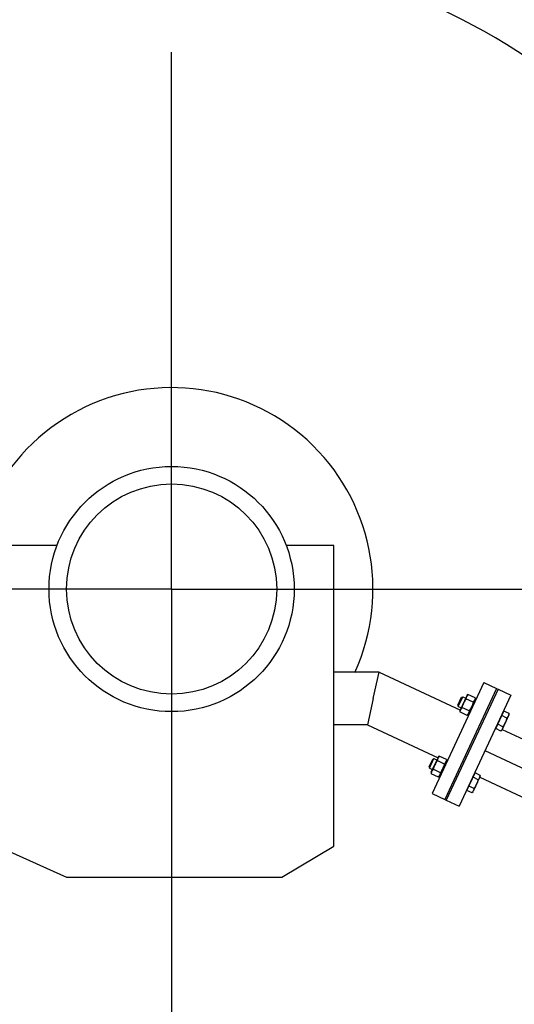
# Model space of a CAD drawing. Header units: millimetres. Extents: x 0 to 1189, y 0 to 841.
# Tile 95 of 172: x 180 to 203, y 587 to 632. Entities that reach past the tile are written whole.
import ezdxf

# ---------------------------------------------------------------- set-up
doc = ezdxf.new("R2010")
doc.units = ezdxf.units.MM
doc.header["$LTSCALE"] = 65.395
doc.linetypes.add('CENTER', pattern=[0.6, 0.375, -0.075, 0.075, -0.075])
for name, color, linetype in [('1907_734000_04_SIMPLE1_C_ABL1101', 7, 'CONTINUOUS'), ('1907_734000_04_SIMPLE1_T1_C_PBL1102', 7, 'CONTINUOUS'), ('1947_111100_12_SIMPLE1_T1_X_PBL1100', 7, 'CONTINUOUS'), ('1947_111100_12_SIMPLE1_X_ABL1099', 7, 'CONTINUOUS'), ('32007_040000_TLKGS_KS_V_ABL1060', 7, 'CONTINUOUS'), ('32007_041000_TLKGS_KS_V_ABL1061', 7, 'CONTINUOUS'), ('32007_153200_13_ABL1032', 7, 'CONTINUOUS'), ('32007_153200_13_T1_PBL1132', 7, 'CONTINUOUS'), ('32007_153200_13_T2_PBL1129', 7, 'CONTINUOUS'), ('32087_000000_TLKGS_MARKETING_ABL973', 7, 'CONTINUOUS'), ('32087_030000_TLKGS_V_ABL974', 7, 'CONTINUOUS'), ('32087_100000_TLKGS_V_ABL975', 7, 'CONTINUOUS'), ('32087_111000_01_SIMPLE1_X_ABL1098', 7, 'CONTINUOUS'), ('8M32E_GENSET_GENERATOR_ABL1034', 7, 'CONTINUOUS'), ('8M32E_GENSET_GENERATOR_T1_PBL1035', 7, 'CONTINUOUS'), ('8M32E_GENSET_VERROHRUNG_ABL951', 7, 'CONTINUOUS'), ('BOGEN-S-2D-90-76_1X2_9_PBL1128', 7, 'CONTINUOUS'), ('D2616-2-K-76_1-2_9-60_3-2_9_PBL1125', 7, 'CONTINUOUS'), ('D931_1-M12X50_PBL1130', 7, 'CONTINUOUS'), ('D931_1-M12X50_PBL1133', 7, 'CONTINUOUS'), ('D934-M12_PBL1131', 7, 'CONTINUOUS'), ('D934-M12_PBL1134', 7, 'CONTINUOUS'), ('E1514-FF-DN50-PN6X2_PBL1126', 7, 'CONTINUOUS'), ('EN1092-1-01A-DN50-PN6_PBL1127', 7, 'CONTINUOUS'), ('EN1092-1-01A-DN65_PN16-77_5_PBL1033', 7, 'CONTINUOUS'), ('rechts_4_VBL948', 7, 'CONTINUOUS')]:
    doc.layers.add(name, color=color, linetype=linetype)

# ---------------------------------------------------------------- blocks, each defined once
blk = doc.blocks.new('EN1092-1-01A-DN65_PN16-77_5_PBL1033', base_point=(206.805, 575.281))
at = {"layer": 'EN1092-1-01A-DN65_PN16-77_5_PBL1033', "color": 7, "linetype": 'Continuous'}
for p, q in [((203.105, 575.681), (210.505, 575.681)), ((203.105, 574.881), (203.105, 575.681)), ((210.505, 574.881), (210.505, 575.681)), ((203.105, 574.881), (210.505, 574.881))]:
    blk.add_line(p, q, dxfattribs=at)
blk = doc.blocks.new('D2616-2-K-76_1-2_9-60_3-2_9_PBL1125', base_point=(207.301, 595.374))
at = {"layer": 'D2616-2-K-76_1-2_9-60_3-2_9_PBL1125', "color": 7, "linetype": 'Continuous'}
for p, q in [((205.093, 595.185), (206.112, 597.371)), ((206.112, 597.371), (206.352, 597.259)), ((206.528, 597.193), (208.288, 596.688)), ((208.465, 596.622), (209.508, 596.136)), ((208.222, 593.377), (209.508, 596.136)), ((205.093, 595.185), (205.332, 595.073)), ((205.496, 594.98), (207.014, 593.956)), ((207.178, 593.864), (208.199, 593.388))]:
    blk.add_line(p, q, dxfattribs=at)
for centre, start, end in [((206.859, 598.347), 245, 254), ((207.958, 595.535), 65, 74), ((204.825, 593.986), 56, 65), ((207.685, 594.951), 236, 245)]:
    blk.add_arc(centre, 1.2, start, end, dxfattribs=at)
blk = doc.blocks.new('EN1092-1-01A-DN50-PN6_PBL1127', base_point=(201.229, 598.317))
at = {"layer": 'EN1092-1-01A-DN50-PN6_PBL1127', "color": 7, "linetype": 'Continuous'}
for p, q in [((202.123, 600.99), (199.756, 595.915)), ((202.123, 600.99), (202.703, 600.72)), ((202.703, 600.72), (200.336, 595.644)), ((199.756, 595.915), (200.336, 595.644))]:
    blk.add_line(p, q, dxfattribs=at)
blk = doc.blocks.new('BOGEN-S-2D-90-76_1X2_9_PBL1128', base_point=(209.82, 593.461))
at = {"layer": 'BOGEN-S-2D-90-76_1X2_9_PBL1128', "color": 7, "linetype": 'Continuous'}
for p, q in [((209.485, 596.147), (208.199, 593.388)), ((211.441, 590.775), (208.682, 592.061))]:
    blk.add_line(p, q, dxfattribs=at)
for radius, start, end in [(4.042, 334.9999, 64.6438), (0.998, 334.9998, 65.0002)]:
    blk.add_arc((207.777, 592.483), radius, start, end, dxfattribs=at)
blk = doc.blocks.new('32007_153200_13_T2_PBL1129', base_point=(208.362, 583.871))
at = {"layer": '32007_153200_13_T2_PBL1129', "color": 7, "linetype": 'Continuous'}
for p, q in [((208.682, 592.061), (205.995, 586.301)), ((211.441, 590.775), (208.682, 592.061)), ((211.441, 590.775), (208.754, 585.014)), ((205.283, 583.088), (205.283, 576.068)), ((208.327, 583.088), (208.327, 576.068)), ((205.283, 575.713), (205.283, 575.681)), ((208.327, 575.713), (208.327, 575.681))]:
    blk.add_line(p, q, dxfattribs=at)
at = {"layer": '32007_153200_13_T2_PBL1129', "color": 2, "linetype": 'CENTER'}
for p, q in [((210.061, 591.418), (207.375, 585.657)), ((206.805, 583.088), (206.805, 575.681))]:
    blk.add_line(p, q, dxfattribs=at)
at = {"layer": '32007_153200_13_T2_PBL1129', "color": 7, "linetype": 'Continuous'}
for radius in [7.602, 4.558]:
    blk.add_arc((212.885, 583.088), radius, 155, 180, dxfattribs=at)
at = {"layer": '32007_153200_13_T2_PBL1129', "color": 2, "linetype": 'CENTER'}
blk.add_arc((212.885, 583.088), 6.08, 155, 180, dxfattribs=at)
blk = doc.blocks.new('32007_153200_13_T1_PBL1132', base_point=(203.561, 597.23))
at = {"layer": '32007_153200_13_T1_PBL1132', "color": 7, "linetype": 'Continuous'}
for p, q in [((202.029, 599.275), (202.051, 599.265)), ((202.301, 599.148), (206.112, 597.371)), ((206.112, 597.371), (205.093, 595.185)), ((201.01, 597.089), (201.031, 597.079)), ((201.282, 596.962), (205.093, 595.185))]:
    blk.add_line(p, q, dxfattribs=at)
at = {"layer": '32007_153200_13_T1_PBL1132', "color": 2, "linetype": 'CENTER'}
blk.add_line((201.519, 598.182), (205.602, 596.278), dxfattribs=at)
blk = doc.blocks.new('32007_153200_13_ABL1032', base_point=(205.598, 587.935))
at = {"layer": '32007_153200_13_T1_PBL1132'}
blk.add_blockref('32007_153200_13_T1_PBL1132', (203.561, 597.23), dxfattribs=at)
at = {"layer": '32007_153200_13_T2_PBL1129'}
blk.add_blockref('32007_153200_13_T2_PBL1129', (208.362, 583.871), dxfattribs=at)
at = {"layer": 'BOGEN-S-2D-90-76_1X2_9_PBL1128'}
blk.add_blockref('BOGEN-S-2D-90-76_1X2_9_PBL1128', (209.82, 593.461), dxfattribs=at)
at = {"layer": 'D2616-2-K-76_1-2_9-60_3-2_9_PBL1125'}
blk.add_blockref('D2616-2-K-76_1-2_9-60_3-2_9_PBL1125', (207.301, 595.374), dxfattribs=at)
at = {"layer": 'EN1092-1-01A-DN50-PN6_PBL1127'}
blk.add_blockref('EN1092-1-01A-DN50-PN6_PBL1127', (201.229, 598.317), dxfattribs=at)
at = {"layer": 'EN1092-1-01A-DN65_PN16-77_5_PBL1033'}
blk.add_blockref('EN1092-1-01A-DN65_PN16-77_5_PBL1033', (206.805, 575.281), dxfattribs=at)
blk = doc.blocks.new('E1514-FF-DN50-PN6X2_PBL1126', base_point=(200.903, 598.469))
at = {"layer": 'E1514-FF-DN50-PN6X2_PBL1126', "color": 7, "linetype": 'Continuous'}
for p, q in [((202.05, 601.024), (199.683, 595.948)), ((202.123, 600.99), (199.756, 595.915)), ((202.05, 601.024), (202.123, 600.99)), ((199.683, 595.948), (199.756, 595.915))]:
    blk.add_line(p, q, dxfattribs=at)
blk = doc.blocks.new('D931_1-M12X50_PBL1130', base_point=(200.135, 597.035))
at = {"layer": 'D931_1-M12X50_PBL1130', "color": 7, "linetype": 'Continuous'}
for p, q in [((198.966, 597.439), (199.133, 597.796)), ((198.987, 597.382), (199.19, 597.817)), ((199.133, 597.796), (199.19, 597.817)), ((199.19, 597.817), (199.332, 597.75)), ((198.966, 597.439), (198.987, 597.382)), ((198.987, 597.382), (199.129, 597.315)), ((199.694, 597.581), (199.731, 597.564)), ((199.492, 597.146), (199.528, 597.129)), ((200.698, 596.364), (201.069, 597.16)), ((201.294, 596.989), (200.973, 596.301)), ((201.212, 596.851), (200.976, 596.961)), ((201.031, 597.077), (201.009, 597.087)), ((201.305, 597.05), (201.069, 597.16)), ((201.294, 596.989), (201.305, 597.05)), ((200.934, 596.254), (200.698, 596.364)), ((200.737, 596.446), (200.715, 596.457)), ((201.027, 596.453), (200.791, 596.563)), ((200.973, 596.301), (200.934, 596.254))]:
    blk.add_line(p, q, dxfattribs=at)
for points in [[(201.212, 596.851), (201.19, 596.781), (201.139, 596.643), (201.066, 596.515), (201.027, 596.453)], [(201.291, 596.99), (201.275, 596.939), (201.246, 596.892), (201.212, 596.851)], [(201.305, 597.05), (201.301, 597.03), (201.297, 597.01), (201.291, 596.99)], [(201.027, 596.453), (201.017, 596.4), (200.999, 596.348), (200.97, 596.303)], [(200.97, 596.303), (200.959, 596.286), (200.947, 596.27), (200.934, 596.254)]]:
    blk.add_open_spline(points, degree=3, dxfattribs=at)
blk = doc.blocks.new('D934-M12_PBL1131', base_point=(199.412, 597.448))
at = {"layer": 'D934-M12_PBL1131', "color": 7, "linetype": 'Continuous'}
for p, q in [((199.07, 597.189), (199.391, 597.877)), ((199.671, 597.569), (199.338, 597.725)), ((199.391, 597.877), (199.43, 597.924)), ((199.764, 597.768), (199.43, 597.924)), ((199.753, 597.708), (199.433, 597.02)), ((199.75, 597.71), (199.75, 597.709)), ((199.764, 597.768), (199.753, 597.708)), ((199.486, 597.172), (199.152, 597.327)), ((199.07, 597.189), (199.059, 597.128)), ((199.393, 596.973), (199.059, 597.128)), ((199.073, 597.188), (199.073, 597.187)), ((199.393, 596.973), (199.433, 597.02))]:
    blk.add_line(p, q, dxfattribs=at)
for points in [[(199.338, 597.725), (199.298, 597.663), (199.262, 597.599), (199.231, 597.533)], [(199.37, 597.831), (199.354, 597.797), (199.344, 597.761), (199.338, 597.725)], [(199.43, 597.924), (199.407, 597.895), (199.385, 597.864), (199.37, 597.831)], [(199.75, 597.709), (199.745, 597.693), (199.739, 597.677), (199.732, 597.662)], [(199.764, 597.768), (199.761, 597.748), (199.756, 597.729), (199.75, 597.71)], [(199.152, 597.327), (199.128, 597.299), (199.107, 597.268), (199.091, 597.234)], [(199.231, 597.533), (199.2, 597.466), (199.174, 597.397), (199.152, 597.327)], [(199.593, 597.364), (199.562, 597.297), (199.525, 597.233), (199.486, 597.172)], [(199.671, 597.569), (199.649, 597.499), (199.624, 597.43), (199.593, 597.364)], [(199.732, 597.662), (199.716, 597.628), (199.695, 597.597), (199.671, 597.569)], [(199.073, 597.187), (199.067, 597.168), (199.063, 597.148), (199.059, 597.128)], [(199.091, 597.234), (199.084, 597.219), (199.078, 597.204), (199.073, 597.188)], [(199.454, 597.065), (199.438, 597.032), (199.417, 597.001), (199.393, 596.973)], [(199.486, 597.172), (199.48, 597.135), (199.469, 597.099), (199.454, 597.065)]]:
    blk.add_open_spline(points, degree=3, dxfattribs=at)
blk = doc.blocks.new('D931_1-M12X50_PBL1133', base_point=(201.45, 599.855))
at = {"layer": 'D931_1-M12X50_PBL1133', "color": 7, "linetype": 'Continuous'}
for p, q in [((200.281, 600.258), (200.447, 600.616)), ((200.302, 600.201), (200.504, 600.636)), ((200.447, 600.616), (200.504, 600.636)), ((200.504, 600.636), (200.647, 600.57)), ((201.009, 600.401), (201.045, 600.384)), ((200.281, 600.258), (200.302, 600.201)), ((200.302, 600.201), (200.444, 600.135)), ((200.806, 599.966), (200.843, 599.949)), ((202.013, 599.184), (202.384, 599.979)), ((202.62, 599.869), (202.384, 599.979)), ((202.609, 599.809), (202.288, 599.121)), ((202.527, 599.67), (202.291, 599.78)), ((202.346, 599.897), (202.324, 599.907)), ((202.609, 599.809), (202.62, 599.869)), ((202.249, 599.074), (202.013, 599.184)), ((202.051, 599.266), (202.03, 599.276)), ((202.342, 599.273), (202.106, 599.383)), ((202.288, 599.121), (202.249, 599.074))]:
    blk.add_line(p, q, dxfattribs=at)
for points in [[(202.527, 599.67), (202.505, 599.601), (202.454, 599.462), (202.381, 599.335), (202.342, 599.273)], [(202.606, 599.81), (202.59, 599.759), (202.561, 599.711), (202.527, 599.67)], [(202.62, 599.869), (202.616, 599.849), (202.612, 599.829), (202.606, 599.81)], [(202.285, 599.123), (202.274, 599.106), (202.262, 599.09), (202.249, 599.074)], [(202.342, 599.273), (202.332, 599.22), (202.314, 599.168), (202.285, 599.123)]]:
    blk.add_open_spline(points, degree=3, dxfattribs=at)
blk = doc.blocks.new('D934-M12_PBL1134', base_point=(200.727, 600.268))
at = {"layer": 'D934-M12_PBL1134', "color": 7, "linetype": 'Continuous'}
for p, q in [((200.385, 600.008), (200.706, 600.697)), ((200.986, 600.389), (200.652, 600.545)), ((200.706, 600.697), (200.745, 600.743)), ((201.079, 600.588), (200.745, 600.743)), ((201.068, 600.527), (200.747, 599.839)), ((201.065, 600.529), (201.065, 600.529)), ((201.079, 600.588), (201.068, 600.527)), ((200.385, 600.008), (200.374, 599.948)), ((200.708, 599.792), (200.374, 599.948)), ((200.388, 600.007), (200.388, 600.006)), ((200.801, 599.991), (200.467, 600.147)), ((200.708, 599.792), (200.747, 599.839))]:
    blk.add_line(p, q, dxfattribs=at)
for points in [[(200.652, 600.545), (200.613, 600.483), (200.576, 600.419), (200.545, 600.352)], [(200.684, 600.651), (200.669, 600.617), (200.659, 600.581), (200.652, 600.545)], [(200.745, 600.743), (200.721, 600.715), (200.7, 600.684), (200.684, 600.651)], [(201.047, 600.482), (201.031, 600.448), (201.01, 600.417), (200.986, 600.389)], [(201.065, 600.529), (201.06, 600.513), (201.054, 600.497), (201.047, 600.482)], [(201.079, 600.588), (201.075, 600.568), (201.071, 600.549), (201.065, 600.529)], [(200.388, 600.006), (200.382, 599.987), (200.378, 599.968), (200.374, 599.948)], [(200.406, 600.054), (200.399, 600.039), (200.393, 600.023), (200.388, 600.007)], [(200.467, 600.147), (200.443, 600.119), (200.422, 600.088), (200.406, 600.054)], [(200.545, 600.352), (200.514, 600.286), (200.489, 600.217), (200.467, 600.147)], [(200.801, 599.991), (200.794, 599.955), (200.784, 599.919), (200.769, 599.885)], [(200.908, 600.183), (200.877, 600.117), (200.84, 600.053), (200.801, 599.991)], [(200.986, 600.389), (200.964, 600.319), (200.939, 600.25), (200.908, 600.183)], [(200.769, 599.885), (200.753, 599.852), (200.732, 599.821), (200.708, 599.792)]]:
    blk.add_open_spline(points, degree=3, dxfattribs=at)
blk = doc.blocks.new('8M32E_GENSET_VERROHRUNG_ABL951', base_point=(183.405, 625.051))
at = {"layer": '32007_153200_13_ABL1032'}
blk.add_blockref('32007_153200_13_ABL1032', (205.598, 587.935), dxfattribs=at)
at = {"layer": 'D931_1-M12X50_PBL1130'}
blk.add_blockref('D931_1-M12X50_PBL1130', (200.135, 597.035), dxfattribs=at)
at = {"layer": 'D931_1-M12X50_PBL1133'}
blk.add_blockref('D931_1-M12X50_PBL1133', (201.45, 599.855), dxfattribs=at)
at = {"layer": 'D934-M12_PBL1131'}
blk.add_blockref('D934-M12_PBL1131', (199.412, 597.448), dxfattribs=at)
at = {"layer": 'D934-M12_PBL1134'}
blk.add_blockref('D934-M12_PBL1134', (200.727, 600.268), dxfattribs=at)
at = {"layer": 'E1514-FF-DN50-PN6X2_PBL1126'}
blk.add_blockref('E1514-FF-DN50-PN6X2_PBL1126', (200.903, 598.469), dxfattribs=at)
blk = doc.blocks.new('1947_111100_12_SIMPLE1_T1_X_PBL1100', base_point=(187.205, 605.561))
at = {"layer": '1947_111100_12_SIMPLE1_T1_X_PBL1100', "color": 2, "linetype": 'CENTER'}
for q in [(187.205, 607.561), (185.205, 605.561), (189.205, 605.561), (187.205, 603.561)]:
    blk.add_line((187.205, 605.561), q, dxfattribs=at)
blk = doc.blocks.new('1947_111100_12_SIMPLE1_X_ABL1099', base_point=(187.205, 605.561))
at = {"layer": '1947_111100_12_SIMPLE1_T1_X_PBL1100'}
blk.add_blockref('1947_111100_12_SIMPLE1_T1_X_PBL1100', (187.205, 605.561), dxfattribs=at)
blk = doc.blocks.new('32087_111000_01_SIMPLE1_X_ABL1098', base_point=(187.205, 605.561))
at = {"layer": '1947_111100_12_SIMPLE1_X_ABL1099'}
blk.add_blockref('1947_111100_12_SIMPLE1_X_ABL1099', (187.205, 605.561), dxfattribs=at)
blk = doc.blocks.new('32087_100000_TLKGS_V_ABL975', base_point=(192.82, 625.681))
at = {"layer": '32087_111000_01_SIMPLE1_X_ABL1098'}
blk.add_blockref('32087_111000_01_SIMPLE1_X_ABL1098', (187.205, 605.561), dxfattribs=at)
blk = doc.blocks.new('32087_030000_TLKGS_V_ABL974', base_point=(176.225, 644.301))
at = {"layer": '32087_100000_TLKGS_V_ABL975'}
blk.add_blockref('32087_100000_TLKGS_V_ABL975', (192.82, 625.681), dxfattribs=at)
blk = doc.blocks.new('1907_734000_04_SIMPLE1_T1_C_PBL1102', base_point=(187.205, 598.24))
at = {"layer": '1907_734000_04_SIMPLE1_T1_C_PBL1102', "color": 2, "linetype": 'CENTER'}
for q in [(187.205, 664.681), (150.593, 605.561), (223.818, 605.561), (187.205, 531.798)]:
    blk.add_line((187.205, 605.561), q, dxfattribs=at)
blk = doc.blocks.new('1907_734000_04_SIMPLE1_C_ABL1101', base_point=(187.205, 598.24))
at = {"layer": '1907_734000_04_SIMPLE1_T1_C_PBL1102'}
blk.add_blockref('1907_734000_04_SIMPLE1_T1_C_PBL1102', (187.205, 598.24), dxfattribs=at)
blk = doc.blocks.new('32007_041000_TLKGS_KS_V_ABL1061', base_point=(185.515, 603.42))
at = {"layer": '1907_734000_04_SIMPLE1_C_ABL1101'}
blk.add_blockref('1907_734000_04_SIMPLE1_C_ABL1101', (187.205, 598.24), dxfattribs=at)
blk = doc.blocks.new('32007_040000_TLKGS_KS_V_ABL1060', base_point=(185.515, 603.42))
at = {"layer": '32007_041000_TLKGS_KS_V_ABL1061'}
blk.add_blockref('32007_041000_TLKGS_KS_V_ABL1061', (185.515, 603.42), dxfattribs=at)
blk = doc.blocks.new('32087_000000_TLKGS_MARKETING_ABL973', base_point=(183.47, 628.46))
at = {"layer": '32007_040000_TLKGS_KS_V_ABL1060'}
blk.add_blockref('32007_040000_TLKGS_KS_V_ABL1060', (185.515, 603.42), dxfattribs=at)
at = {"layer": '32087_030000_TLKGS_V_ABL974'}
blk.add_blockref('32087_030000_TLKGS_V_ABL974', (176.225, 644.301), dxfattribs=at)
blk = doc.blocks.new('8M32E_GENSET_GENERATOR_T1_PBL1035', base_point=(193.925, 624.661))
at = {"layer": '8M32E_GENSET_GENERATOR_T1_PBL1035', "color": 7, "linetype": 'Continuous'}
for p, q in [((181.971, 607.55), (179.797, 607.55)), ((194.614, 607.55), (192.44, 607.55)), ((194.614, 593.822), (194.614, 607.55)), ((196.685, 601.767), (194.614, 601.767)), ((196.418, 600.561), (196.685, 601.767)), ((196.685, 601.767), (200.398, 600.036)), ((201.47, 601.294), (199.103, 596.219)), ((202.05, 601.024), (199.683, 595.949)), ((201.47, 601.294), (202.05, 601.024)), ((196.418, 600.561), (196.151, 599.355)), ((200.76, 599.867), (200.796, 599.85)), ((196.151, 599.355), (194.614, 599.355)), ((196.151, 599.355), (199.378, 597.85)), ((199.741, 597.681), (199.777, 597.664)), ((199.103, 596.219), (199.683, 595.949)), ((192.237, 592.404), (194.614, 593.822)), ((179.797, 593.567), (182.407, 592.404)), ((182.407, 592.404), (192.237, 592.404))]:
    blk.add_line(p, q, dxfattribs=at)
for radius in [5.6, 4.8]:
    blk.add_circle((187.205, 605.561), radius, dxfattribs=at)
for radius, start, end in [(29.2, 320.4229, 183.8987), (9.2, 335.548, 192.1018)]:
    blk.add_arc((187.205, 605.561), radius, start, end, dxfattribs=at)
blk = doc.blocks.new('8M32E_GENSET_GENERATOR_ABL1034', base_point=(193.925, 624.661))
at = {"layer": '8M32E_GENSET_GENERATOR_T1_PBL1035'}
blk.add_blockref('8M32E_GENSET_GENERATOR_T1_PBL1035', (193.925, 624.661), dxfattribs=at)
blk = doc.blocks.new('RECHTS_4_VBL948', base_point=(175.565, 632.68))
at = {"layer": '32087_000000_TLKGS_MARKETING_ABL973'}
blk.add_blockref('32087_000000_TLKGS_MARKETING_ABL973', (183.47, 628.46), dxfattribs=at)
at = {"layer": '8M32E_GENSET_GENERATOR_ABL1034'}
blk.add_blockref('8M32E_GENSET_GENERATOR_ABL1034', (193.925, 624.661), dxfattribs=at)
at = {"layer": '8M32E_GENSET_VERROHRUNG_ABL951'}
blk.add_blockref('8M32E_GENSET_VERROHRUNG_ABL951', (183.405, 625.051), dxfattribs=at)

msp = doc.modelspace()

# ---------------------------------------------------------------- block references
at = {"layer": 'rechts_4_VBL948'}
msp.add_blockref('RECHTS_4_VBL948', (175.56523, 632.6795), dxfattribs=at)

doc.saveas('drawing.dxf')
